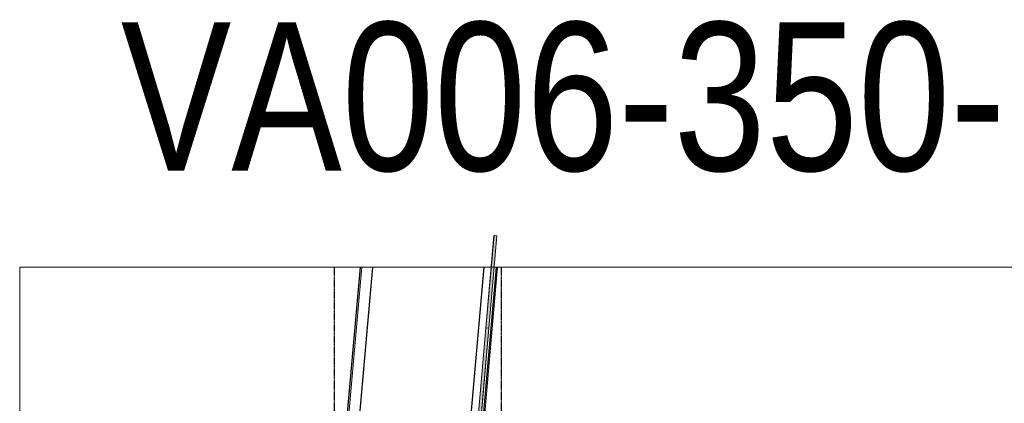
# Model space of a CAD drawing. Header units: millimetres. Extents: x 2001279 to 2569134, y 699790 to 1241062.
# Tile 34 of 38: x 2422890 to 2438822, y 1042155 to 1048360. Entities that reach past the tile are written whole.
import ezdxf

# ---------------------------------------------------------------- set-up
doc = ezdxf.new("R2010")
doc.units = ezdxf.units.MM
doc.header["$MEASUREMENT"] = 0
doc.linetypes.add('Grid Line', pattern=[22.225, 12.7, -3.175, 3.175, -3.175])
doc.layers.add('822_Akselinjer', color=8, linetype='Grid Line')
for name, color, linetype, lineweight in [('A2312', 1, 'Continuous', 5), ('A282', 3, 'Continuous', 5), ('A852-TYNN', 7, 'Continuous', 9), ('va006-h02-a-200-1-0001_A-FLOR-STRS', 2, 'Continuous', 5), ('va006-h02-a-200-1-0001_A-GLAZ', 6, 'Continuous', 5)]:
    doc.layers.add(name, color=color, linetype=linetype, lineweight=lineweight)
doc.layers.add('A862-B-Rlin-Etasje', color=150, linetype='Continuous', plot=False)
doc.layers.add('A862-N-RLin', color=1, linetype='Continuous', plot=False)
doc.styles.add('Arial', font='arial.ttf', dxfattribs={"width": 0.8})

# ---------------------------------------------------------------- blocks, each defined once
blk = doc.blocks.new('ENVA-A-006-2etg-polygoner_dwg_System Panel - _-200-D-0017-18746415-H02 Hovedetasje Arbeid Saleh')
at = {"layer": 'va006-h02-a-200-1-0001_A-GLAZ'}
blk.add_hatch(color=67, dxfattribs=at).paths.add_polyline_path([(750, 32.5), (750, -15.5), (-750, -15.5), (-750, 32.5)], flags=0)
at = {"layer": 'va006-h02-a-200-1-0001_A-GLAZ', "flags": 128}
blk.add_lwpolyline([(-750, -15.5), (750, -15.5), (750, 32.5), (-750, 32.5)], close=True, dxfattribs=at)
blk = doc.blocks.new('ENVA-A-006-2etg-polygoner_dwg_System Panel - _-200-D-0018-18746416-H02 Hovedetasje Arbeid Saleh')
at = {"layer": 'va006-h02-a-200-1-0001_A-GLAZ'}
blk.add_hatch(color=67, dxfattribs=at).paths.add_polyline_path([(1450, -15.5), (-1450, -15.5), (-1450, 32.5), (1450, 32.5)], flags=0)
at = {"layer": 'va006-h02-a-200-1-0001_A-GLAZ', "flags": 128}
blk.add_lwpolyline([(-1450, -15.5), (1450, -15.5), (1450, 32.5), (-1450, 32.5)], close=True, dxfattribs=at)
blk = doc.blocks.new('System Panel - Glazed-generic-V417-H02 Hovedetasje Arbeid Saleh')
at = {"layer": 'A2312'}
blk.add_hatch(color=256, dxfattribs=at).paths.add_polyline_path([(-750, -16), (-750, 32), (750, 32), (750, -16)], flags=0)
at = {"layer": 'A2312', "lineweight": 9}
for p, q in [((750, 32), (-750, 32)), ((-750, 32), (-750, -16)), ((750, -16), (750, 32)), ((-750, -16), (750, -16))]:
    blk.add_line(p, q, dxfattribs=at)
at = {"layer": 'A2312'}
for p, q in [((-750, 32), (-750, 32)), ((750, 32), (750, 32)), ((-750, -16), (-750, -16)), ((750, -16), (750, -16))]:
    blk.add_line(p, q, dxfattribs=at)
blk = doc.blocks.new('System Panel - Glazed-generic-534220-H02 Hovedetasje Arbeid Saleh')
at = {"layer": 'A2312'}
blk.add_hatch(color=256, dxfattribs=at).paths.add_polyline_path([(-1450, -15.5), (-1450, 32.5), (1450, 32.5), (1450, -15.5)], flags=0)
at = {"layer": 'A2312', "lineweight": 9}
for p, q in [((1450, 32.5), (-1450, 32.5)), ((-1450, 32.5), (-1450, -15.5)), ((1450, -15.5), (1450, 32.5)), ((-1450, -15.5), (1450, -15.5))]:
    blk.add_line(p, q, dxfattribs=at)
at = {"layer": 'A2312'}
for p, q in [((-1450, 32.5), (-1450, 32.5)), ((1450, 32.5), (1450, 32.5)), ((-1450, -15.5), (-1450, -15.5)), ((1450, -15.5), (1450, -15.5))]:
    blk.add_line(p, q, dxfattribs=at)

msp = doc.modelspace()

# ---------------------------------------------------------------- linework, layer by layer
at = {"layer": '822_Akselinjer'}
for p, q in [((2427979, 1044357), (2427979, 1017714)), ((2430679, 1044357), (2430679, 1017714))]:
    msp.add_line(p, q, dxfattribs=at)
at = {"layer": 'A282'}
for p, q in [((2428425, 1044357), (2428103, 1040673)), ((2430622, 1044357), (2430283, 1040482))]:
    msp.add_line(p, q, dxfattribs=at)
at = {"layer": 'A852-TYNN', "lineweight": 18}
msp.add_lwpolyline([(2448615, 1044357), (2422890, 1044357), (2422890, 1017714), (2448615, 1017714)], close=True, dxfattribs=at)
at = {"layer": 'A862-B-Rlin-Etasje'}
for points in [[(2422890, 1041371), (2424898, 1041371), (2424898, 1041451), (2427879, 1041451), (2427879, 1041470), (2428019, 1041470), (2428019, 1041451), (2428148, 1041451), (2428403, 1044357)], [(2430600, 1044357), (2430345, 1041451), (2430584, 1041451), (2430584, 1041470), (2430724, 1041471), (2430724, 1041451), (2441389, 1041452), (2441389, 1041470), (2441529, 1041471), (2441529, 1041451), (2444090, 1041451), (2444090, 1041470), (2444230, 1041470), (2444230, 1041451), (2448615, 1041451)]]:
    msp.add_lwpolyline(points, dxfattribs=at)
at = {"layer": 'A862-N-RLin'}
msp.add_lwpolyline([(2430399, 1044357), (2430174, 1041789), (2428379, 1041789), (2428603, 1044357)], dxfattribs=at)
at = {"layer": 'va006-h02-a-200-1-0001_A-FLOR-STRS', "flags": 128}
for points in [[(2428169, 1041427), (2428425, 1044357)], [(2430622, 1044357), (2430366, 1041427)]]:
    msp.add_lwpolyline(points, dxfattribs=at)

# ---------------------------------------------------------------- block references
at = {"rotation": 264.9996163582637}
for name, p in [('ENVA-A-006-2etg-polygoner_dwg_System Panel - _-200-D-0017-18746415-H02 Hovedetasje Arbeid Saleh', (2430515, 1044121)), ('ENVA-A-006-2etg-polygoner_dwg_System Panel - _-200-D-0018-18746416-H02 Hovedetasje Arbeid Saleh', (2430324, 1041929))]:
    msp.add_blockref(name, p, dxfattribs=at)
at = {"layer": 'A2312', "rotation": 264.9996163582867}
for name, p in [('System Panel - Glazed-generic-V417-H02 Hovedetasje Arbeid Saleh', (2430515, 1044121)), ('System Panel - Glazed-generic-534220-H02 Hovedetasje Arbeid Saleh', (2430324, 1041929))]:
    msp.add_blockref(name, p, dxfattribs=at)

# ---------------------------------------------------------------- texts
at = {"layer": 'A852-TYNN', "lineweight": 18, "insert": (2424526, 1048318), "char_height": 2400, "attachment_point": 1, "style": 'Arial'}
msp.add_mtext('VA006-350-202.1', dxfattribs=at)

doc.saveas('drawing.dxf')
